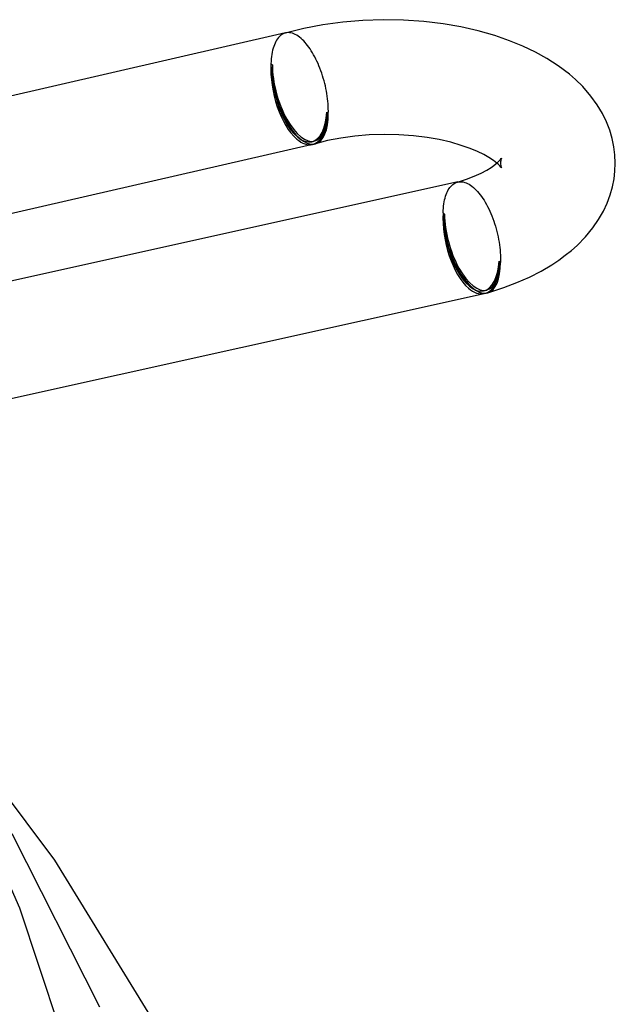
# Model space of a CAD drawing. Header units: millimetres. Extents: x -247 to 247, y -141 to 230.
# Tile 93 of 99: x 226 to 247, y 36 to 70. Entities that reach past the tile are written whole.
import ezdxf

# ---------------------------------------------------------------- set-up
doc = ezdxf.new("R2010")
doc.units = ezdxf.units.MM
doc.layers.add('HIDDEN', color=7, linetype='Continuous')
doc.layers.add('THICK', color=7, linetype='Continuous')

msp = doc.modelspace()

# ---------------------------------------------------------------- linework, layer by layer
at = {"layer": 'HIDDEN'}
for p, q in [((234.758, 69.691), (234.729, 69.641)), ((234.788, 69.737), (234.758, 69.691)), ((234.82, 69.778), (234.788, 69.737)), ((234.854, 69.815), (234.82, 69.778)), ((234.89, 69.848), (234.854, 69.815)), ((234.927, 69.876), (234.89, 69.848)), ((234.966, 69.9), (234.927, 69.876)), ((235.006, 69.919), (234.966, 69.9)), ((235.047, 69.934), (235.006, 69.919)), ((235.051, 69.935), (235.047, 69.934)), ((235.052, 69.935), (235.05, 69.935)), ((235.054, 69.936), (235.051, 69.935)), ((235.053, 69.936), (235.052, 69.935)), ((235.055, 69.936), (235.053, 69.936)), ((235.058, 69.937), (235.054, 69.936)), ((235.057, 69.937), (235.055, 69.936)), ((235.058, 69.937), (235.057, 69.937)), ((235.061, 69.938), (235.058, 69.937)), ((235.06, 69.937), (235.058, 69.937)), ((235.065, 69.939), (235.061, 69.938)), ((235.068, 69.939), (235.065, 69.939)), ((234.618, 69.336), (234.602, 69.265)), ((234.636, 69.404), (234.618, 69.336)), ((234.656, 69.469), (234.636, 69.404)), ((234.678, 69.53), (234.656, 69.469)), ((234.703, 69.588), (234.678, 69.53)), ((234.729, 69.641), (234.703, 69.588)), ((234.569, 69.034), (234.563, 68.951)), ((234.578, 69.113), (234.569, 69.034)), ((234.589, 69.191), (234.578, 69.113)), ((234.602, 69.265), (234.589, 69.191)), ((234.563, 68.951), (234.559, 68.866)), ((234.559, 68.866), (234.609, 68.823)), ((236.509, 67.177), (236.559, 67.134)), ((242.589, 65.564), (242.581, 65.546)), ((242.592, 65.57), (242.589, 65.564)), ((242.479, 65.36), (242.432, 65.402)), ((242.536, 65.303), (242.479, 65.36)), ((242.574, 65.259), (242.536, 65.303)), ((242.561, 65.444), (242.559, 65.402)), ((242.559, 65.402), (242.561, 65.362)), ((242.566, 65.483), (242.561, 65.444)), ((242.561, 65.362), (242.565, 65.324)), ((242.565, 65.324), (242.572, 65.29)), ((242.573, 65.518), (242.566, 65.483)), ((242.572, 65.29), (242.58, 65.262)), ((242.581, 65.546), (242.573, 65.518)), ((242.589, 65.238), (242.574, 65.259)), ((242.58, 65.262), (242.588, 65.242)), ((242.588, 65.242), (242.592, 65.234)), ((242.592, 65.234), (242.589, 65.238)), ((240.768, 64.512), (240.797, 64.554)), ((240.797, 64.554), (240.829, 64.592)), ((240.829, 64.592), (240.862, 64.627)), ((240.862, 64.627), (240.896, 64.657)), ((240.896, 64.657), (240.932, 64.684)), ((240.932, 64.684), (240.969, 64.706)), ((240.969, 64.706), (241.008, 64.724)), ((241.008, 64.724), (241.047, 64.738)), ((241.047, 64.738), (241.052, 64.739)), ((241.047, 64.738), (241.049, 64.739)), ((241.049, 64.739), (241.052, 64.739)), ((241.052, 64.739), (241.056, 64.74)), ((241.052, 64.739), (241.054, 64.74)), ((241.054, 64.74), (241.056, 64.741)), ((241.056, 64.74), (241.061, 64.742)), ((241.056, 64.741), (241.058, 64.741)), ((241.058, 64.741), (241.06, 64.742)), ((241.061, 64.742), (241.065, 64.743)), ((241.065, 64.743), (241.069, 64.744)), ((241.069, 64.744), (241.074, 64.745)), ((240.612, 64.119), (240.629, 64.185)), ((240.629, 64.185), (240.647, 64.248)), ((240.647, 64.248), (240.667, 64.308)), ((240.667, 64.308), (240.69, 64.364)), ((240.69, 64.364), (240.714, 64.417)), ((240.714, 64.417), (240.74, 64.466)), ((240.74, 64.466), (240.768, 64.512)), ((240.568, 63.829), (240.576, 63.906)), ((240.576, 63.906), (240.586, 63.979)), ((240.586, 63.979), (240.598, 64.051)), ((240.598, 64.051), (240.612, 64.119)), ((240.559, 63.67), (240.562, 63.751)), ((240.609, 63.627), (240.559, 63.67)), ((240.562, 63.751), (240.568, 63.829)), ((242.559, 61.938), (242.509, 61.981))]:
    msp.add_line(p, q, dxfattribs=at)
for centre, start, end in [((235.559, 68), 282.9419, 286.102), ((241.559, 62.804), 282.5142, 286.1019)]:
    msp.add_arc(centre, 1.9, start, end, dxfattribs=at)
for centre, major_axis, ratio, start_param, end_param in [((235.559, 68), (0.448, -1.949), 0.461626, -2.134137, -0.563341), ((235.559, 68), (0.555, -1.922), 0.433013, -2.158799, -0.061028), ((235.559, 68), (-0.426, 1.852), 0.461626, 1.007456, 3.141486), ((235.559, 68), (-0.527, 1.825), 0.433013, 0.982794, 3.141586), ((235.559, 68), (-0.426, 1.852), 0.461626, 3.141486, 4.149048), ((235.559, 68), (-0.527, 1.825), 0.433013, 3.141586, 4.124386), ((235.559, 68), (0.448, -1.949), 0.461626, -0.563341, 0.000035), ((241.559, 62.804), (0.433, -1.952), 0.465313, -2.130678, -0.559882), ((241.559, 62.804), (0.555, -1.922), 0.433013, -2.158799, -0.068905), ((241.559, 62.804), (0.412, -1.855), 0.465313, -2.130678, -0.000112), ((241.559, 62.804), (0.527, -1.825), 0.433013, -2.158799, -0.000007), ((241.559, 62.804), (0.412, -1.855), 0.465313, -0.000112, 1.010914), ((241.559, 62.804), (0.527, -1.825), 0.433013, -0.000007, 0.982794), ((241.559, 62.804), (0.433, -1.952), 0.465313, -0.559882, 0.00003)]:
    msp.add_ellipse(centre, major_axis=major_axis, ratio=ratio, start_param=start_param, end_param=end_param, dxfattribs=at)
at = {"layer": 'THICK'}
for p, q in [((237.761, 70.379), (237.06, 70.321)), ((238.47, 70.402), (237.761, 70.379)), ((239.179, 70.388), (238.47, 70.402)), ((239.885, 70.338), (239.179, 70.388)), ((235.703, 70.099), (235.06, 69.937)), ((236.371, 70.227), (235.703, 70.099)), ((237.06, 70.321), (236.371, 70.227)), ((240.558, 70.256), (239.885, 70.338)), ((241.178, 70.149), (240.558, 70.256)), ((241.778, 70.013), (241.178, 70.149)), ((235.07, 69.94), (211.94, 64.623)), ((235.114, 69.947), (235.068, 69.939)), ((235.16, 69.95), (235.114, 69.947)), ((235.208, 69.948), (235.16, 69.95)), ((235.256, 69.94), (235.208, 69.948)), ((235.305, 69.927), (235.256, 69.94)), ((235.355, 69.91), (235.305, 69.927)), ((235.406, 69.887), (235.355, 69.91)), ((235.457, 69.859), (235.406, 69.887)), ((235.508, 69.826), (235.457, 69.859)), ((235.559, 69.789), (235.508, 69.826)), ((235.61, 69.747), (235.559, 69.789)), ((235.656, 69.705), (235.61, 69.747)), ((235.702, 69.659), (235.656, 69.705)), ((242.359, 69.847), (241.778, 70.013)), ((242.877, 69.668), (242.359, 69.847)), ((235.747, 69.61), (235.702, 69.659)), ((235.792, 69.557), (235.747, 69.61)), ((235.837, 69.502), (235.792, 69.557)), ((235.88, 69.443), (235.837, 69.502)), ((235.924, 69.381), (235.88, 69.443)), ((235.966, 69.316), (235.924, 69.381)), ((243.341, 69.479), (242.877, 69.668)), ((243.776, 69.271), (243.341, 69.479)), ((236.008, 69.248), (235.966, 69.316)), ((236.048, 69.177), (236.008, 69.248)), ((236.088, 69.104), (236.048, 69.177)), ((236.127, 69.029), (236.088, 69.104)), ((236.164, 68.951), (236.127, 69.029)), ((244.178, 69.049), (243.776, 69.271)), ((244.568, 68.798), (244.178, 69.049)), ((236.2, 68.872), (236.164, 68.951)), ((236.234, 68.79), (236.2, 68.872)), ((236.268, 68.707), (236.234, 68.79)), ((236.299, 68.623), (236.268, 68.707)), ((244.96, 68.501), (244.568, 68.798)), ((236.33, 68.536), (236.299, 68.623)), ((236.358, 68.449), (236.33, 68.536)), ((236.385, 68.361), (236.358, 68.449)), ((236.41, 68.272), (236.385, 68.361)), ((245.169, 68.32), (244.96, 68.501)), ((245.423, 68.072), (245.169, 68.32)), ((236.434, 68.183), (236.41, 68.272)), ((236.455, 68.093), (236.434, 68.183)), ((236.475, 68.003), (236.455, 68.093)), ((236.492, 67.913), (236.475, 68.003)), ((245.712, 67.739), (245.423, 68.072)), ((236.508, 67.823), (236.492, 67.913)), ((236.522, 67.734), (236.508, 67.823)), ((236.533, 67.645), (236.522, 67.734)), ((236.543, 67.557), (236.533, 67.645)), ((245.93, 67.438), (245.712, 67.739)), ((236.55, 67.47), (236.543, 67.557)), ((236.556, 67.384), (236.55, 67.47)), ((236.559, 67.299), (236.556, 67.384)), ((236.56, 67.216), (236.559, 67.299)), ((246.111, 67.134), (245.93, 67.438)), ((236.559, 67.134), (236.56, 67.216)), ((246.253, 66.843), (246.111, 67.134)), ((246.367, 66.55), (246.253, 66.843)), ((236.994, 66.276), (236.536, 66.186)), ((237.481, 66.343), (236.994, 66.276)), ((237.986, 66.385), (237.481, 66.343)), ((238.501, 66.402), (237.986, 66.385)), ((239.017, 66.391), (238.501, 66.402)), ((239.528, 66.354), (239.017, 66.391)), ((240.001, 66.295), (239.528, 66.354)), ((240.426, 66.22), (240.001, 66.295)), ((246.452, 66.262), (246.367, 66.55)), ((246.512, 65.974), (246.452, 66.262)), ((236.007, 66.051), (214.062, 61.007)), ((236.536, 66.186), (236.114, 66.078)), ((240.824, 66.128), (240.426, 66.22)), ((241.192, 66.021), (240.824, 66.128)), ((241.497, 65.914), (241.192, 66.021)), ((241.754, 65.807), (241.497, 65.914)), ((246.547, 65.688), (246.512, 65.974)), ((241.974, 65.7), (241.754, 65.807)), ((242.155, 65.598), (241.974, 65.7)), ((242.31, 65.496), (242.155, 65.598)), ((242.564, 65.532), (242.585, 65.56)), ((242.585, 65.56), (242.592, 65.57)), ((246.559, 65.402), (246.547, 65.688)), ((242.081, 65.162), (242.229, 65.253)), ((242.229, 65.253), (242.322, 65.316)), ((242.432, 65.402), (242.31, 65.496)), ((242.322, 65.316), (242.398, 65.374)), ((242.398, 65.374), (242.458, 65.425)), ((242.458, 65.425), (242.512, 65.476)), ((242.512, 65.476), (242.564, 65.532)), ((246.548, 65.125), (246.559, 65.402)), ((241.371, 64.843), (241.644, 64.949)), ((241.644, 64.949), (241.88, 65.056)), ((241.88, 65.056), (242.081, 65.162)), ((246.515, 64.849), (246.548, 65.125)), ((241.074, 64.745), (215.32, 59.027)), ((241.06, 64.742), (241.371, 64.843)), ((241.074, 64.745), (241.119, 64.752)), ((241.119, 64.752), (241.166, 64.755)), ((241.166, 64.755), (241.214, 64.752)), ((241.214, 64.752), (241.262, 64.744)), ((241.262, 64.744), (241.312, 64.732)), ((241.312, 64.732), (241.361, 64.714)), ((241.361, 64.714), (241.412, 64.691)), ((241.412, 64.691), (241.463, 64.664)), ((241.463, 64.664), (241.514, 64.632)), ((241.514, 64.632), (241.565, 64.594)), ((241.565, 64.594), (241.617, 64.553)), ((241.617, 64.553), (241.664, 64.509)), ((246.38, 64.294), (246.459, 64.571)), ((246.459, 64.571), (246.515, 64.849)), ((241.664, 64.509), (241.712, 64.462)), ((241.712, 64.462), (241.759, 64.412)), ((241.759, 64.412), (241.805, 64.357)), ((241.805, 64.357), (241.852, 64.3)), ((241.852, 64.3), (241.897, 64.238)), ((241.897, 64.238), (241.942, 64.174)), ((246.275, 64.01), (246.38, 64.294)), ((241.942, 64.174), (241.986, 64.106)), ((241.986, 64.106), (242.029, 64.035)), ((242.029, 64.035), (242.07, 63.962)), ((242.07, 63.962), (242.111, 63.886)), ((242.111, 63.886), (242.15, 63.807)), ((246.143, 63.73), (246.275, 64.01)), ((242.15, 63.807), (242.188, 63.727)), ((242.188, 63.727), (242.224, 63.644)), ((242.224, 63.644), (242.259, 63.559)), ((242.259, 63.559), (242.293, 63.472)), ((245.975, 63.437), (246.143, 63.73)), ((242.293, 63.472), (242.325, 63.384)), ((242.325, 63.384), (242.355, 63.295)), ((242.355, 63.295), (242.383, 63.205)), ((242.383, 63.205), (242.409, 63.113)), ((245.777, 63.149), (245.975, 63.437)), ((242.409, 63.113), (242.433, 63.022)), ((242.433, 63.022), (242.455, 62.929)), ((242.455, 62.929), (242.476, 62.836)), ((242.476, 62.836), (242.494, 62.743)), ((245.225, 62.535), (245.522, 62.838)), ((245.522, 62.838), (245.777, 63.149)), ((242.494, 62.743), (242.51, 62.65)), ((242.51, 62.65), (242.524, 62.558)), ((242.524, 62.558), (242.536, 62.466)), ((245.029, 62.36), (245.225, 62.535)), ((242.536, 62.466), (242.545, 62.375)), ((242.545, 62.375), (242.552, 62.285)), ((242.552, 62.285), (242.557, 62.196)), ((242.557, 62.196), (242.56, 62.109)), ((244.59, 62.021), (244.817, 62.188)), ((244.817, 62.188), (245.029, 62.36)), ((242.561, 62.022), (242.559, 61.938)), ((242.56, 62.109), (242.561, 62.022)), ((243.972, 61.637), (244.348, 61.859)), ((244.348, 61.859), (244.59, 62.021)), ((243.567, 61.429), (243.972, 61.637)), ((242.673, 61.061), (243.133, 61.236)), ((243.133, 61.236), (243.567, 61.429)), ((241.992, 60.851), (217.423, 55.397)), ((242.114, 60.882), (242.673, 61.061)), ((227.025, 41.102), (221.882, 47.98)), ((225.81, 39.435), (222.875, 46.07)), ((228.602, 35.975), (225.538, 42.019)), ((231.061, 34.548), (227.025, 41.102)), ((227.763, 33.525), (225.81, 39.435))]:
    msp.add_line(p, q, dxfattribs=at)
for centre, major_axis, ratio, start_param, end_param in [((235.559, 68), (0.448, -1.949), 0.461626, 0.000035, 1.007456), ((235.559, 68), (0.555, -1.922), 0.433013, -0.000007, 0.982794), ((235.559, 68), (0.555, -1.922), 0.433013, -0.061028, -0.000007), ((241.559, 62.804), (0.433, -1.952), 0.465313, 0.00003, 1.010914), ((241.559, 62.804), (0.555, -1.922), 0.433013, -0.000007, 0.982794), ((241.559, 62.804), (0.555, -1.922), 0.433013, -0.068905, -0.000007)]:
    msp.add_ellipse(centre, major_axis=major_axis, ratio=ratio, start_param=start_param, end_param=end_param, dxfattribs=at)

doc.saveas('drawing.dxf')
